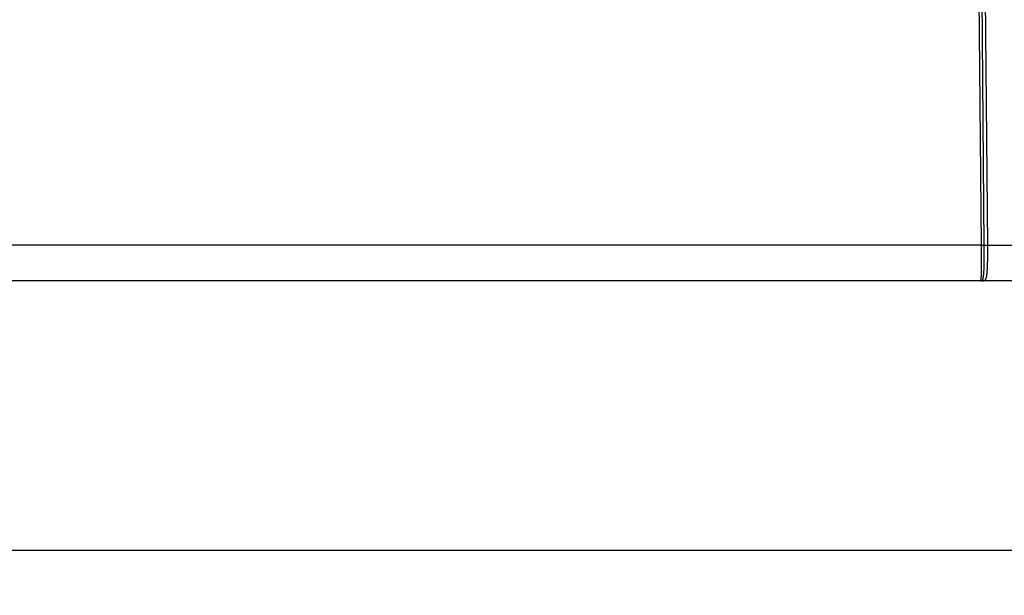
# Model space of a CAD drawing. Header units: inches. Extents: x 0 to 34, y 0 to 22.
# Tile 37 of 105: x 17.9 to 20.7, y 7.8 to 9.4. Entities that reach past the tile are written whole.
import ezdxf

# ---------------------------------------------------------------- set-up
doc = ezdxf.new("R2010")
doc.units = ezdxf.units.IN
doc.header["$LTSCALE"] = 1.87
doc.header["$MEASUREMENT"] = 0
doc.layers.get('0').update_dxf_attribs({"linetype": 'CONTINUOUS'})
doc.layers.add('DIMENSIONS', color=7, linetype='CONTINUOUS')
doc.styles.get("Standard").update_dxf_attribs({"font": 'txt', "width": 0.8})
doc.dimstyles.new('DIMSTYLE_1', dxfattribs={"dimtxt": 0.125, "dimasz": 0.18, "dimexe": 0.18, "dimexo": 0.0625, "dimgap": 0.09, "dimtad": 0, "dimtih": 1, "dimtoh": 1, "dimdec": 3, "dimzin": 4, "dimdsep": 46, "dimtxsty": 'STANDARD', "dimblk": '_FILLED', "dimblk1": '_FILLED', "dimblk2": '_FILLED', "dimcen": 0.09, "dimadec": 0, "dimazin": 0, "dimtp": 0.01, "dimtm": 0.01, "dimtfac": 1, "dimtdec": 3, "dimtofl": 0, "dimtmove": 0, "dimatfit": 3, "dimldrblk": '_FILLED', "dimfxl": 1, "dimtolj": 1, "dimtzin": 4, "dimarcsym": 0})

# ---------------------------------------------------------------- blocks, each defined once
blk = doc.blocks.new('_FILLED')
at = {"color": 0, "linetype": 'BYBLOCK'}
blk.add_solid([(0, 0), (-1, 0.174), (-1, -0.174)], dxfattribs=at)
blk = doc.blocks.new('*D1')
at = {"layer": 'DIMENSIONS', "color": 2, "linetype": 'CONTINUOUS'}
for p, q in [((9.7484, 8.6823), (9.7484, 7.7681)), ((21.024, 8.6788), (21.024, 7.7681)), ((9.7484, 7.8931), (14.6112, 7.8931)), ((21.024, 7.8931), (16.1612, 7.8931))]:
    blk.add_line(p, q, dxfattribs=at)
at = {"layer": 'DIMENSIONS', "color": 2, "linetype": 'CONTINUOUS', "xscale": 0.18, "yscale": 0.18, "zscale": 0.18, "rotation": 180}
blk.add_blockref('_FILLED', (9.7484, 7.8931), dxfattribs=at)
at = {"layer": 'DIMENSIONS', "color": 2, "linetype": 'CONTINUOUS', "xscale": 0.18, "yscale": 0.18, "zscale": 0.18}
blk.add_blockref('_FILLED', (21.024, 7.8931), dxfattribs=at)
at = {"layer": 'DIMENSIONS', "color": 2, "linetype": 'CONTINUOUS', "width": 0.8}
for s, p in [('11.276', (14.6737, 7.8306)), ('[', (15.3987, 7.8306)), ('286.4', (15.4987, 7.8306)), (']', (15.9987, 7.8306))]:
    blk.add_text(s, height=0.125, dxfattribs=at).set_placement(p)

msp = doc.modelspace()

# ---------------------------------------------------------------- linework, layer by layer
at = {"color": 7, "linetype": 'CONTINUOUS'}
for p, q in [((20.6027, 9.6302), (20.6105, 8.7422)), ((20.6193, 8.7422), (20.6115, 9.6303)), ((20.629, 8.7422), (20.6213, 9.6303)), ((20.6105, 8.7422), (13.43, 8.7422)), ((20.629, 8.7422), (20.924, 8.7422)), ((20.924, 8.6431), (9.8484, 8.6431))]:
    msp.add_line(p, q, dxfattribs=at)
for points, knots in [([(20.6105, 8.7422), (20.6105, 8.7409), (20.6105, 8.7384), (20.6106, 8.7346), (20.6106, 8.7308), (20.6106, 8.727), (20.6106, 8.7233), (20.6107, 8.7196), (20.6107, 8.7159), (20.6107, 8.7122), (20.6107, 8.7086), (20.6107, 8.7051), (20.6107, 8.7016), (20.6107, 8.6982), (20.6107, 8.6948), (20.6107, 8.6915), (20.6107, 8.6883), (20.6107, 8.6851), (20.6107, 8.6821), (20.6107, 8.6791), (20.6106, 8.6762), (20.6106, 8.6734), (20.6106, 8.6708), (20.6106, 8.6682), (20.6105, 8.6657), (20.6105, 8.6634), (20.6105, 8.6611), (20.6104, 8.659), (20.6104, 8.657), (20.6103, 8.6551), (20.6103, 8.6534), (20.6102, 8.6518), (20.6102, 8.6503), (20.6101, 8.6489), (20.6101, 8.6477), (20.61, 8.6467), (20.61, 8.6457), (20.6099, 8.6449), (20.6098, 8.6443), (20.6098, 8.6438), (20.6097, 8.6434), (20.6097, 8.6432), (20.6096, 8.6431)], [0, 0, 0, 0, 0.038446, 0.076822, 0.115073, 0.153145, 0.19098, 0.228525, 0.265725, 0.302527, 0.338876, 0.374719, 0.410006, 0.444682, 0.478696, 0.511997, 0.544533, 0.576259, 0.60713, 0.637104, 0.666139, 0.694198, 0.721241, 0.747231, 0.772133, 0.79591, 0.818525, 0.839943, 0.860132, 0.879061, 0.896704, 0.913033, 0.928026, 0.941658, 0.953909, 0.964762, 0.974207, 0.982233, 0.98883, 0.993985, 0.9977, 1, 1, 1, 1]), ([(20.6105, 8.7422), (20.6107, 8.7422), (20.6111, 8.7422), (20.6117, 8.7422), (20.6123, 8.7422), (20.6129, 8.7422), (20.6135, 8.7422), (20.614, 8.7422), (20.6146, 8.7422), (20.6151, 8.7422), (20.6156, 8.7422), (20.6161, 8.7422), (20.6166, 8.7422), (20.617, 8.7422), (20.6174, 8.7422), (20.6178, 8.7422), (20.6181, 8.7422), (20.6184, 8.7422), (20.6187, 8.7422), (20.6189, 8.7422), (20.6191, 8.7422), (20.6192, 8.7422), (20.6193, 8.7422)], [0, 0, 0, 0, 0.068973, 0.137634, 0.205672, 0.272779, 0.338651, 0.40299, 0.465506, 0.525914, 0.583943, 0.63933, 0.691823, 0.741185, 0.787194, 0.82964, 0.868333, 0.903096, 0.933774, 0.960226, 0.982335, 1, 1, 1, 1]), ([(20.613, 8.6438), (20.6132, 8.6439), (20.6136, 8.6441), (20.6141, 8.6446), (20.6146, 8.6452), (20.615, 8.6459), (20.6155, 8.6468), (20.6158, 8.6478), (20.6162, 8.6489), (20.6165, 8.6502), (20.6168, 8.6516), (20.617, 8.6531), (20.6173, 8.6548), (20.6175, 8.6566), (20.6177, 8.6585), (20.6179, 8.6605), (20.6181, 8.6626), (20.6183, 8.6648), (20.6184, 8.6672), (20.6185, 8.6696), (20.6187, 8.6722), (20.6188, 8.6749), (20.6189, 8.6776), (20.619, 8.6805), (20.619, 8.6834), (20.6191, 8.6864), (20.6192, 8.6895), (20.6192, 8.6927), (20.6193, 8.6959), (20.6193, 8.6992), (20.6193, 8.7026), (20.6194, 8.706), (20.6194, 8.7095), (20.6194, 8.713), (20.6194, 8.7165), (20.6194, 8.7201), (20.6194, 8.7238), (20.6194, 8.7274), (20.6194, 8.7311), (20.6193, 8.7348), (20.6193, 8.7385), (20.6193, 8.741), (20.6193, 8.7422)], [0, 0, 0, 0, 0.006179, 0.01306, 0.020722, 0.029298, 0.038912, 0.049648, 0.061559, 0.07468, 0.089023, 0.104578, 0.121342, 0.139312, 0.15847, 0.178784, 0.200229, 0.222785, 0.246435, 0.271141, 0.296859, 0.323558, 0.351209, 0.379773, 0.409209, 0.439475, 0.470529, 0.502329, 0.534835, 0.568005, 0.601791, 0.636145, 0.671014, 0.706351, 0.742109, 0.77824, 0.814693, 0.851418, 0.888363, 0.925476, 0.962707, 1, 1, 1, 1]), ([(20.6165, 8.6431), (20.6168, 8.6431), (20.6173, 8.6431), (20.6181, 8.6432), (20.6189, 8.6433), (20.6198, 8.6436), (20.6206, 8.644), (20.6213, 8.6445), (20.622, 8.6451), (20.6226, 8.6459), (20.6232, 8.6469), (20.6238, 8.6479), (20.6243, 8.6492), (20.6248, 8.6505), (20.6252, 8.652), (20.6256, 8.6536), (20.626, 8.6553), (20.6263, 8.6572), (20.6266, 8.6592), (20.6269, 8.6613), (20.6272, 8.6635), (20.6274, 8.6658), (20.6276, 8.6683), (20.6278, 8.6709), (20.628, 8.6735), (20.6281, 8.6763), (20.6283, 8.6792), (20.6284, 8.6821), (20.6285, 8.6852), (20.6286, 8.6883), (20.6287, 8.6915), (20.6288, 8.6948), (20.6289, 8.6982), (20.6289, 8.7016), (20.629, 8.7051), (20.629, 8.7087), (20.6291, 8.7123), (20.6291, 8.7159), (20.6291, 8.7196), (20.6291, 8.7233), (20.6291, 8.727), (20.6291, 8.7308), (20.6291, 8.7346), (20.6291, 8.7384), (20.629, 8.7409), (20.629, 8.7422)], [0, 0, 0, 0, 0.00752, 0.015341, 0.023455, 0.031714, 0.040106, 0.048764, 0.05788, 0.067646, 0.078222, 0.08973, 0.102261, 0.115879, 0.130616, 0.146494, 0.163521, 0.181698, 0.201017, 0.221463, 0.243015, 0.265653, 0.289351, 0.314079, 0.339805, 0.366496, 0.394115, 0.422625, 0.451985, 0.482155, 0.513091, 0.544749, 0.577083, 0.610047, 0.643593, 0.677673, 0.712236, 0.747234, 0.782613, 0.818323, 0.854312, 0.890528, 0.926917, 0.963426, 1, 1, 1, 1]), ([(20.6193, 8.7422), (20.6193, 8.7422), (20.6195, 8.7422), (20.6197, 8.7422), (20.6199, 8.7422), (20.6202, 8.7422), (20.6206, 8.7422), (20.621, 8.7422), (20.6214, 8.7422), (20.6218, 8.7422), (20.6223, 8.7422), (20.6228, 8.7422), (20.6233, 8.7422), (20.6239, 8.7422), (20.6245, 8.7422), (20.6251, 8.7422), (20.6257, 8.7422), (20.6264, 8.7422), (20.627, 8.7422), (20.6277, 8.7422), (20.6284, 8.7422), (20.6288, 8.7422), (20.629, 8.7422)], [0, 0, 0, 0, 0.017671, 0.039783, 0.066238, 0.096918, 0.131683, 0.170376, 0.212823, 0.258832, 0.308194, 0.360686, 0.416072, 0.4741, 0.534508, 0.597022, 0.661359, 0.72723, 0.794335, 0.86237, 0.931029, 1, 1, 1, 1]), ([(20.6096, 8.6431), (20.6097, 8.6431), (20.61, 8.6431), (20.6105, 8.6431), (20.6109, 8.6432), (20.6114, 8.6433), (20.6118, 8.6434), (20.6122, 8.6435), (20.6126, 8.6437), (20.6129, 8.6438), (20.613, 8.6438)], [0, 0, 0, 0, 0.131643, 0.261249, 0.386753, 0.50954, 0.630946, 0.752277, 0.874848, 1, 1, 1, 1]), ([(20.613, 8.6438), (20.6132, 8.6438), (20.6136, 8.6436), (20.6141, 8.6434), (20.6147, 8.6433), (20.6153, 8.6432), (20.6159, 8.6431), (20.6163, 8.6431), (20.6165, 8.6431)], [0, 0, 0, 0, 0.167929, 0.335186, 0.501889, 0.668167, 0.834156, 1, 1, 1, 1])]:
    msp.add_open_spline(points, degree=3, knots=knots, dxfattribs=at)
msp.add_open_spline([(20.6096, 8.6431), (20.6096, 8.6431), (20.6096, 8.6431), (20.6096, 8.6431)], degree=3, dxfattribs=at)

# ---------------------------------------------------------------- dimensions: what is measured, and where the dimension line sits
at = {"layer": 'DIMENSIONS', "color": 2, "linetype": 'CONTINUOUS'}
dim = msp.add_linear_dim(base=(9.7484, 7.8931), p1=(21.024, 8.6788), p2=(9.7484, 8.6823), angle=180, dimstyle='DIMSTYLE_1', dxfattribs=at)
dim.commit()
dim.dimension.update_dxf_attribs({"geometry": '*D1', "text_midpoint": (15.3862, 7.8931), "dimtype": 160})

doc.saveas('drawing.dxf')
